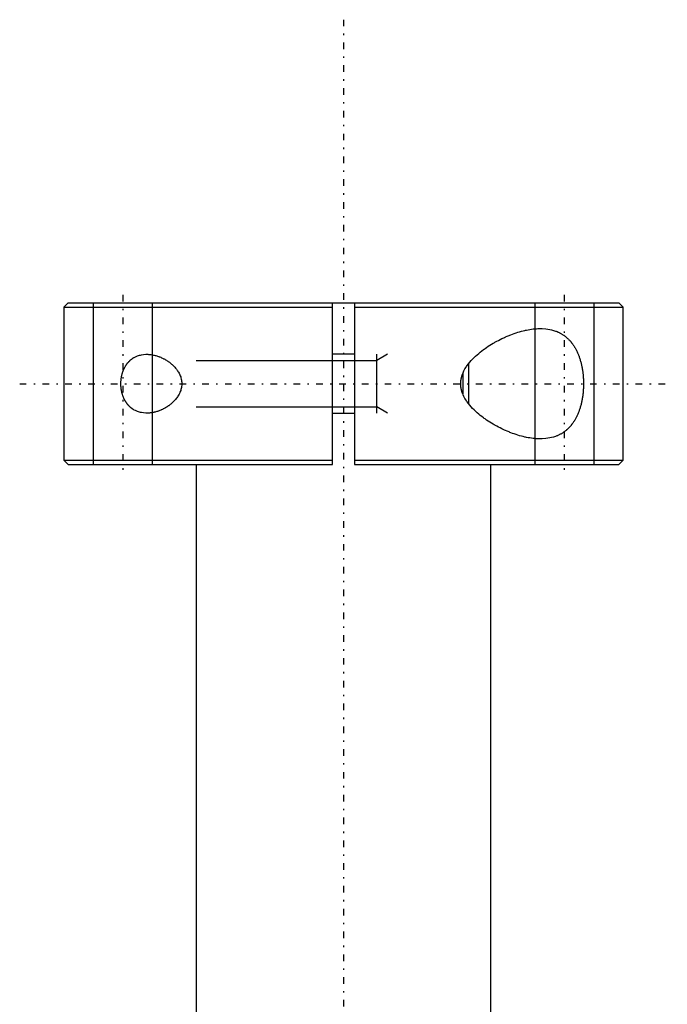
# Model space of a CAD drawing. Extents: x -90 to 90, y -1 to 703.
# Tile 6 of 6: x -22 to 22, y 636 to 703. Entities that reach past the tile are written whole.
import ezdxf

# ---------------------------------------------------------------- set-up
doc = ezdxf.new("R2010")
doc.units = 0
doc.linetypes.add('CENTER', pattern=[1.5, 0.45, -0.5, 0.05, -0.5])
for name, color, linetype in [('AM_0', 7, 'CONTINUOUS'), ('AM_10', 7, 'CONTINUOUS'), ('AM_7', 7, 'CENTER')]:
    doc.layers.add(name, color=color, linetype=linetype)

msp = doc.modelspace()

# ---------------------------------------------------------------- linework, layer by layer
at = {"layer": 'AM_0', "color": 7, "linetype": 'CONTINUOUS'}
for p, q in [((-18.7, 684), (-19, 683.7)), ((-19, 683.7), (-19, 673.3)), ((-19, 683.7), (-0.75, 683.7)), ((-18.7, 684), (18.7, 684)), ((-0.75, 673), (-0.75, 684)), ((0.75, 684), (0.75, 673)), ((0.75, 683.7), (19, 683.7)), ((19, 683.7), (18.7, 684)), ((19, 673.3), (19, 683.7)), ((0.75, 680.5), (-0.75, 680.5)), ((8.5, 679.865), (8.5, 677.135)), ((8.1, 679.185), (8.1, 677.815)), ((-0.75, 676.5), (0.75, 676.5)), ((-19, 673.3), (-18.7, 673)), ((-19, 673.3), (-0.75, 673.3)), ((-18.7, 673), (-0.75, 673)), ((-10, 673), (-10, 589)), ((0.75, 673.3), (19, 673.3)), ((0.75, 673), (18.7, 673)), ((10, 589), (10, 673)), ((18.7, 673), (19, 673.3))]:
    msp.add_line(p, q, dxfattribs=at)
for points in [[(13.37, 674.75, 0), (13.318, 674.75, 0), (13.212, 674.753, 0), (13.105, 674.759, 0), (13.051, 674.763, 0), (12.996, 674.767, 0), (12.886, 674.779, 0), (12.775, 674.793, 0), (12.662, 674.81, 0), (12.548, 674.829, 0), (12.433, 674.852, 0), (12.375, 674.864, 0), (12.317, 674.877, 0), (12.2, 674.905, 0), (12.083, 674.935, 0), (11.964, 674.968, 0), (11.845, 675.004, 0), (11.726, 675.042, 0), (11.666, 675.062, 0), (11.606, 675.082, 0), (11.486, 675.125, 0), (11.365, 675.171, 0), (11.305, 675.194, 0), (11.245, 675.219, 0), (11.124, 675.269, 0), (11.004, 675.321, 0), (10.944, 675.348, 0), (10.884, 675.375, 0), (10.765, 675.432, 0), (10.645, 675.491, 0), (10.527, 675.552, 0), (10.409, 675.614, 0), (10.292, 675.679, 0), (10.234, 675.712, 0), (10.176, 675.746, 0), (10.062, 675.814, 0), (9.948, 675.885, 0), (9.836, 675.957, 0), (9.726, 676.031, 0), (9.617, 676.106, 0), (9.563, 676.144, 0), (9.509, 676.184, 0), (9.401, 676.265, 0), (9.293, 676.349, 0), (9.186, 676.438, 0), (9.079, 676.529, 0), (8.974, 676.624, 0), (8.922, 676.673, 0), (8.871, 676.722, 0), (8.77, 676.824, 0), (8.673, 676.929, 0), (8.579, 677.037, 0), (8.49, 677.148, 0), (8.405, 677.262, 0), (8.365, 677.32, 0), (8.326, 677.379, 0), (8.253, 677.499, 0), (8.187, 677.622, 0), (8.127, 677.749, 0), (8.097, 677.824, 0), (8.088, 677.845, 0), (8.08, 677.867, 0), (8.076, 677.878, 0), (8.072, 677.889, 0), (8.065, 677.911, 0), (8.058, 677.933, 0), (8.051, 677.955, 0), (8.044, 677.977, 0), (8.037, 677.999, 0), (8.034, 678.01, 0), (8.031, 678.021, 0), (8.025, 678.044, 0), (8.019, 678.066, 0), (8.016, 678.078, 0), (8.014, 678.089, 0), (8.008, 678.112, 0), (8.003, 678.134, 0), (8.001, 678.146, 0), (7.999, 678.157, 0), (7.994, 678.18, 0), (7.99, 678.203, 0), (7.986, 678.227, 0), (7.983, 678.25, 0), (7.98, 678.273, 0), (7.978, 678.285, 0), (7.977, 678.297, 0), (7.974, 678.32, 0), (7.972, 678.344, 0), (7.97, 678.368, 0), (7.968, 678.391, 0), (7.967, 678.415, 0), (7.966, 678.427, 0), (7.966, 678.439, 0), (7.965, 678.464, 0), (7.965, 678.488, 0), (7.965, 678.5, 0), (7.965, 678.512, 0), (7.965, 678.536, 0), (7.966, 678.561, 0), (7.966, 678.573, 0), (7.967, 678.585, 0), (7.968, 678.609, 0), (7.97, 678.632, 0), (7.972, 678.656, 0), (7.974, 678.68, 0), (7.977, 678.703, 0), (7.978, 678.715, 0), (7.98, 678.727, 0), (7.983, 678.75, 0), (7.986, 678.773, 0), (7.99, 678.797, 0), (7.994, 678.82, 0), (7.999, 678.843, 0), (8.001, 678.854, 0), (8.003, 678.866, 0), (8.008, 678.888, 0), (8.014, 678.911, 0), (8.016, 678.922, 0), (8.019, 678.934, 0), (8.025, 678.956, 0), (8.031, 678.979, 0), (8.034, 678.99, 0), (8.037, 679.001, 0), (8.044, 679.023, 0), (8.051, 679.045, 0), (8.058, 679.067, 0), (8.065, 679.089, 0), (8.072, 679.111, 0), (8.076, 679.122, 0), (8.08, 679.133, 0), (8.088, 679.155, 0), (8.097, 679.176, 0), (8.127, 679.251, 0), (8.187, 679.378, 0), (8.253, 679.501, 0), (8.326, 679.621, 0), (8.365, 679.68, 0), (8.405, 679.738, 0), (8.49, 679.852, 0), (8.579, 679.963, 0), (8.673, 680.071, 0), (8.77, 680.176, 0), (8.871, 680.278, 0), (8.922, 680.327, 0), (8.974, 680.376, 0), (9.079, 680.471, 0), (9.186, 680.562, 0), (9.293, 680.651, 0), (9.401, 680.735, 0), (9.509, 680.816, 0), (9.563, 680.856, 0), (9.617, 680.894, 0), (9.726, 680.969, 0), (9.836, 681.043, 0), (9.948, 681.115, 0), (10.062, 681.186, 0), (10.176, 681.254, 0), (10.234, 681.288, 0), (10.292, 681.321, 0), (10.409, 681.386, 0), (10.527, 681.448, 0), (10.645, 681.509, 0), (10.765, 681.568, 0), (10.884, 681.625, 0), (10.944, 681.652, 0), (11.004, 681.679, 0), (11.124, 681.731, 0), (11.245, 681.781, 0), (11.305, 681.806, 0), (11.365, 681.829, 0), (11.486, 681.875, 0), (11.606, 681.918, 0), (11.666, 681.938, 0), (11.726, 681.958, 0), (11.845, 681.996, 0), (11.964, 682.032, 0), (12.083, 682.065, 0), (12.2, 682.095, 0), (12.317, 682.123, 0), (12.375, 682.136, 0), (12.433, 682.148, 0), (12.548, 682.171, 0), (12.662, 682.19, 0), (12.775, 682.207, 0), (12.886, 682.221, 0), (12.996, 682.233, 0), (13.051, 682.237, 0), (13.105, 682.241, 0), (13.212, 682.247, 0), (13.318, 682.25, 0), (13.37, 682.25, 0)], [(13.37, 682.25, 0), (13.498, 682.248, 0), (13.757, 682.229, 0), (14.013, 682.19, 0), (14.14, 682.162, 0), (14.265, 682.128, 0), (14.409, 682.08, 0), (14.45, 682.065, 0), (14.49, 682.049, 0), (14.51, 682.041, 0), (14.53, 682.033, 0), (14.57, 682.016, 0), (14.609, 681.998, 0), (14.648, 681.979, 0), (14.687, 681.96, 0), (14.725, 681.94, 0), (14.744, 681.93, 0), (14.763, 681.919, 0), (14.801, 681.898, 0), (14.839, 681.876, 0), (14.876, 681.853, 0), (14.912, 681.829, 0), (14.949, 681.805, 0), (14.967, 681.792, 0), (14.985, 681.78, 0), (15.02, 681.754, 0), (15.055, 681.727, 0), (15.09, 681.7, 0), (15.124, 681.672, 0), (15.158, 681.644, 0), (15.175, 681.629, 0), (15.192, 681.614, 0), (15.225, 681.584, 0), (15.257, 681.554, 0), (15.289, 681.522, 0), (15.321, 681.49, 0), (15.352, 681.457, 0), (15.368, 681.441, 0), (15.383, 681.424, 0), (15.413, 681.39, 0), (15.443, 681.355, 0), (15.458, 681.338, 0), (15.472, 681.32, 0), (15.501, 681.284, 0), (15.529, 681.247, 0), (15.543, 681.228, 0), (15.557, 681.21, 0), (15.584, 681.172, 0), (15.611, 681.133, 0), (15.637, 681.094, 0), (15.663, 681.055, 0), (15.689, 681.014, 0), (15.701, 680.994, 0), (15.714, 680.973, 0), (15.738, 680.931, 0), (15.763, 680.888, 0), (15.786, 680.844, 0), (15.81, 680.799, 0), (15.833, 680.754, 0), (15.845, 680.73, 0), (15.856, 680.707, 0), (15.878, 680.66, 0), (15.9, 680.611, 0), (15.922, 680.562, 0), (15.943, 680.513, 0), (15.963, 680.462, 0), (15.973, 680.436, 0), (15.983, 680.411, 0), (16.003, 680.358, 0), (16.021, 680.306, 0), (16.04, 680.252, 0), (16.058, 680.198, 0), (16.075, 680.143, 0), (16.083, 680.116, 0), (16.091, 680.088, 0), (16.107, 680.032, 0), (16.123, 679.975, 0), (16.138, 679.918, 0), (16.152, 679.861, 0), (16.166, 679.803, 0), (16.172, 679.773, 0), (16.179, 679.744, 0), (16.191, 679.685, 0), (16.203, 679.626, 0), (16.209, 679.596, 0), (16.214, 679.566, 0), (16.225, 679.506, 0), (16.234, 679.446, 0), (16.239, 679.416, 0), (16.244, 679.385, 0), (16.252, 679.325, 0), (16.26, 679.264, 0), (16.268, 679.203, 0), (16.274, 679.141, 0), (16.281, 679.08, 0), (16.283, 679.049, 0), (16.286, 679.019, 0), (16.291, 678.957, 0), (16.295, 678.896, 0), (16.299, 678.834, 0), (16.302, 678.773, 0), (16.304, 678.712, 0), (16.305, 678.682, 0), (16.306, 678.651, 0), (16.307, 678.591, 0), (16.308, 678.53, 0), (16.308, 678.5, 0)], [(-15.124, 678.5, 0), (-15.124, 678.516, 0), (-15.124, 678.549, 0), (-15.123, 678.583, 0), (-15.123, 678.599, 0), (-15.122, 678.616, 0), (-15.12, 678.649, 0), (-15.118, 678.682, 0), (-15.116, 678.716, 0), (-15.113, 678.749, 0), (-15.109, 678.782, 0), (-15.107, 678.799, 0), (-15.105, 678.816, 0), (-15.101, 678.849, 0), (-15.096, 678.882, 0), (-15.091, 678.915, 0), (-15.086, 678.948, 0), (-15.08, 678.981, 0), (-15.077, 678.997, 0), (-15.073, 679.014, 0), (-15.066, 679.046, 0), (-15.059, 679.078, 0), (-15.055, 679.095, 0), (-15.051, 679.111, 0), (-15.043, 679.142, 0), (-15.035, 679.174, 0), (-15.03, 679.19, 0), (-15.026, 679.206, 0), (-15.017, 679.237, 0), (-15.007, 679.267, 0), (-14.997, 679.298, 0), (-14.986, 679.328, 0), (-14.975, 679.358, 0), (-14.97, 679.373, 0), (-14.964, 679.388, 0), (-14.953, 679.417, 0), (-14.941, 679.446, 0), (-14.929, 679.474, 0), (-14.916, 679.502, 0), (-14.903, 679.53, 0), (-14.897, 679.543, 0), (-14.89, 679.557, 0), (-14.877, 679.584, 0), (-14.863, 679.61, 0), (-14.849, 679.636, 0), (-14.835, 679.661, 0), (-14.82, 679.686, 0), (-14.813, 679.698, 0), (-14.805, 679.711, 0), (-14.791, 679.735, 0), (-14.775, 679.758, 0), (-14.76, 679.781, 0), (-14.745, 679.803, 0), (-14.729, 679.825, 0), (-14.721, 679.836, 0), (-14.713, 679.847, 0), (-14.697, 679.868, 0), (-14.681, 679.889, 0), (-14.665, 679.909, 0), (-14.648, 679.93, 0), (-14.631, 679.95, 0), (-14.622, 679.959, 0), (-14.613, 679.969, 0), (-14.596, 679.988, 0), (-14.578, 680.007, 0), (-14.569, 680.017, 0), (-14.56, 680.026, 0), (-14.542, 680.044, 0), (-14.523, 680.062, 0), (-14.514, 680.071, 0), (-14.504, 680.079, 0), (-14.485, 680.097, 0), (-14.466, 680.113, 0), (-14.446, 680.13, 0), (-14.427, 680.146, 0), (-14.407, 680.162, 0), (-14.397, 680.17, 0), (-14.387, 680.177, 0), (-14.366, 680.192, 0), (-14.346, 680.207, 0), (-14.325, 680.221, 0), (-14.304, 680.235, 0), (-14.283, 680.249, 0), (-14.273, 680.255, 0), (-14.262, 680.262, 0), (-14.241, 680.275, 0), (-14.219, 680.287, 0), (-14.142, 680.328, 0), (-14.007, 680.387, 0), (-13.867, 680.433, 0), (-13.796, 680.452, 0), (-13.725, 680.467, 0), (-13.582, 680.489, 0), (-13.44, 680.499, 0), (-13.37, 680.5, 0)], [(-13.37, 680.5, 0), (-13.344, 680.5, 0), (-13.292, 680.499, 0), (-13.24, 680.496, 0), (-13.214, 680.494, 0), (-13.187, 680.492, 0), (-13.134, 680.487, 0), (-13.08, 680.48, 0), (-13.025, 680.472, 0), (-12.971, 680.463, 0), (-12.916, 680.452, 0), (-12.888, 680.446, 0), (-12.86, 680.44, 0), (-12.805, 680.427, 0), (-12.749, 680.412, 0), (-12.693, 680.396, 0), (-12.637, 680.378, 0), (-12.581, 680.359, 0), (-12.553, 680.349, 0), (-12.525, 680.339, 0), (-12.47, 680.317, 0), (-12.414, 680.294, 0), (-12.386, 680.282, 0), (-12.358, 680.27, 0), (-12.303, 680.244, 0), (-12.248, 680.217, 0), (-12.221, 680.203, 0), (-12.194, 680.189, 0), (-12.14, 680.16, 0), (-12.086, 680.129, 0), (-12.033, 680.097, 0), (-11.98, 680.064, 0), (-11.929, 680.029, 0), (-11.903, 680.012, 0), (-11.877, 679.994, 0), (-11.827, 679.957, 0), (-11.777, 679.919, 0), (-11.729, 679.88, 0), (-11.681, 679.84, 0), (-11.634, 679.798, 0), (-11.611, 679.777, 0), (-11.588, 679.755, 0), (-11.542, 679.71, 0), (-11.497, 679.663, 0), (-11.452, 679.614, 0), (-11.408, 679.563, 0), (-11.365, 679.51, 0), (-11.344, 679.483, 0), (-11.324, 679.455, 0), (-11.284, 679.399, 0), (-11.245, 679.34, 0), (-11.209, 679.28, 0), (-11.175, 679.219, 0), (-11.143, 679.155, 0), (-11.128, 679.123, 0), (-11.113, 679.091, 0), (-11.087, 679.025, 0), (-11.063, 678.957, 0), (-11.042, 678.889, 0), (-11.025, 678.82, 0), (-11.011, 678.75, 0), (-11.005, 678.714, 0), (-11, 678.679, 0), (-10.993, 678.608, 0), (-10.989, 678.536, 0), (-10.989, 678.5, 0), (-10.989, 678.464, 0), (-10.993, 678.392, 0), (-11, 678.321, 0), (-11.005, 678.286, 0), (-11.011, 678.25, 0), (-11.025, 678.18, 0), (-11.042, 678.111, 0), (-11.063, 678.043, 0), (-11.087, 677.975, 0), (-11.113, 677.909, 0), (-11.128, 677.877, 0), (-11.143, 677.845, 0), (-11.175, 677.781, 0), (-11.209, 677.72, 0), (-11.245, 677.66, 0), (-11.284, 677.601, 0), (-11.324, 677.545, 0), (-11.344, 677.517, 0), (-11.365, 677.49, 0), (-11.408, 677.437, 0), (-11.452, 677.386, 0), (-11.497, 677.337, 0), (-11.542, 677.29, 0), (-11.588, 677.245, 0), (-11.611, 677.223, 0), (-11.634, 677.202, 0), (-11.681, 677.16, 0), (-11.729, 677.12, 0), (-11.777, 677.081, 0), (-11.827, 677.043, 0), (-11.877, 677.006, 0), (-11.903, 676.988, 0), (-11.929, 676.971, 0), (-11.98, 676.936, 0), (-12.033, 676.903, 0), (-12.086, 676.871, 0), (-12.14, 676.84, 0), (-12.194, 676.811, 0), (-12.221, 676.797, 0), (-12.248, 676.783, 0), (-12.303, 676.756, 0), (-12.358, 676.73, 0), (-12.386, 676.718, 0), (-12.414, 676.706, 0), (-12.47, 676.683, 0), (-12.525, 676.661, 0), (-12.553, 676.651, 0), (-12.581, 676.641, 0), (-12.637, 676.622, 0), (-12.693, 676.604, 0), (-12.749, 676.588, 0), (-12.805, 676.573, 0), (-12.86, 676.56, 0), (-12.888, 676.554, 0), (-12.916, 676.548, 0), (-12.971, 676.537, 0), (-13.025, 676.528, 0), (-13.08, 676.52, 0), (-13.134, 676.513, 0), (-13.187, 676.508, 0), (-13.214, 676.506, 0), (-13.24, 676.504, 0), (-13.292, 676.501, 0), (-13.344, 676.5, 0), (-13.37, 676.5, 0)], [(-13.37, 676.5, 0), (-13.44, 676.501, 0), (-13.582, 676.511, 0), (-13.725, 676.533, 0), (-13.796, 676.548, 0), (-13.867, 676.567, 0), (-14.007, 676.613, 0), (-14.142, 676.672, 0), (-14.219, 676.713, 0), (-14.241, 676.725, 0), (-14.262, 676.738, 0), (-14.273, 676.745, 0), (-14.283, 676.751, 0), (-14.304, 676.765, 0), (-14.325, 676.779, 0), (-14.346, 676.793, 0), (-14.366, 676.808, 0), (-14.387, 676.823, 0), (-14.397, 676.83, 0), (-14.407, 676.838, 0), (-14.427, 676.854, 0), (-14.446, 676.87, 0), (-14.466, 676.887, 0), (-14.485, 676.903, 0), (-14.504, 676.921, 0), (-14.514, 676.929, 0), (-14.523, 676.938, 0), (-14.542, 676.956, 0), (-14.56, 676.974, 0), (-14.569, 676.983, 0), (-14.578, 676.993, 0), (-14.596, 677.012, 0), (-14.613, 677.031, 0), (-14.622, 677.041, 0), (-14.631, 677.05, 0), (-14.648, 677.07, 0), (-14.665, 677.091, 0), (-14.681, 677.111, 0), (-14.697, 677.132, 0), (-14.713, 677.153, 0), (-14.721, 677.164, 0), (-14.729, 677.175, 0), (-14.745, 677.197, 0), (-14.76, 677.219, 0), (-14.775, 677.242, 0), (-14.791, 677.265, 0), (-14.805, 677.289, 0), (-14.813, 677.302, 0), (-14.82, 677.314, 0), (-14.835, 677.339, 0), (-14.849, 677.364, 0), (-14.863, 677.39, 0), (-14.877, 677.416, 0), (-14.89, 677.443, 0), (-14.897, 677.457, 0), (-14.903, 677.47, 0), (-14.916, 677.498, 0), (-14.929, 677.526, 0), (-14.941, 677.554, 0), (-14.953, 677.583, 0), (-14.964, 677.612, 0), (-14.97, 677.627, 0), (-14.975, 677.642, 0), (-14.986, 677.672, 0), (-14.997, 677.702, 0), (-15.007, 677.733, 0), (-15.017, 677.763, 0), (-15.026, 677.794, 0), (-15.03, 677.81, 0), (-15.035, 677.826, 0), (-15.043, 677.858, 0), (-15.051, 677.889, 0), (-15.055, 677.905, 0), (-15.059, 677.922, 0), (-15.066, 677.954, 0), (-15.073, 677.986, 0), (-15.077, 678.003, 0), (-15.08, 678.019, 0), (-15.086, 678.052, 0), (-15.091, 678.085, 0), (-15.096, 678.118, 0), (-15.101, 678.151, 0), (-15.105, 678.184, 0), (-15.107, 678.201, 0), (-15.109, 678.218, 0), (-15.113, 678.251, 0), (-15.116, 678.284, 0), (-15.118, 678.318, 0), (-15.12, 678.351, 0), (-15.122, 678.384, 0), (-15.123, 678.401, 0), (-15.123, 678.417, 0), (-15.124, 678.451, 0), (-15.124, 678.484, 0), (-15.124, 678.5, 0)], [(16.308, 678.5, 0), (16.308, 678.47, 0), (16.307, 678.409, 0), (16.306, 678.349, 0), (16.305, 678.318, 0), (16.304, 678.288, 0), (16.302, 678.227, 0), (16.299, 678.166, 0), (16.295, 678.104, 0), (16.291, 678.043, 0), (16.286, 677.981, 0), (16.283, 677.951, 0), (16.281, 677.92, 0), (16.274, 677.859, 0), (16.268, 677.797, 0), (16.26, 677.736, 0), (16.252, 677.675, 0), (16.244, 677.615, 0), (16.239, 677.584, 0), (16.234, 677.554, 0), (16.225, 677.494, 0), (16.214, 677.434, 0), (16.209, 677.404, 0), (16.203, 677.374, 0), (16.191, 677.315, 0), (16.179, 677.256, 0), (16.172, 677.227, 0), (16.166, 677.197, 0), (16.152, 677.139, 0), (16.138, 677.082, 0), (16.123, 677.025, 0), (16.107, 676.968, 0), (16.091, 676.912, 0), (16.083, 676.884, 0), (16.075, 676.857, 0), (16.058, 676.802, 0), (16.04, 676.748, 0), (16.021, 676.694, 0), (16.003, 676.642, 0), (15.983, 676.589, 0), (15.973, 676.564, 0), (15.963, 676.538, 0), (15.943, 676.487, 0), (15.922, 676.438, 0), (15.9, 676.389, 0), (15.878, 676.34, 0), (15.856, 676.293, 0), (15.845, 676.27, 0), (15.833, 676.246, 0), (15.81, 676.201, 0), (15.786, 676.156, 0), (15.763, 676.112, 0), (15.738, 676.069, 0), (15.714, 676.027, 0), (15.701, 676.006, 0), (15.689, 675.986, 0), (15.663, 675.945, 0), (15.637, 675.906, 0), (15.611, 675.867, 0), (15.584, 675.828, 0), (15.557, 675.79, 0), (15.543, 675.772, 0), (15.529, 675.753, 0), (15.501, 675.716, 0), (15.472, 675.68, 0), (15.458, 675.662, 0), (15.443, 675.645, 0), (15.413, 675.61, 0), (15.383, 675.576, 0), (15.368, 675.559, 0), (15.352, 675.543, 0), (15.321, 675.51, 0), (15.289, 675.478, 0), (15.257, 675.446, 0), (15.225, 675.416, 0), (15.192, 675.386, 0), (15.175, 675.371, 0), (15.158, 675.356, 0), (15.124, 675.328, 0), (15.09, 675.3, 0), (15.055, 675.273, 0), (15.02, 675.246, 0), (14.985, 675.22, 0), (14.967, 675.208, 0), (14.949, 675.195, 0), (14.912, 675.171, 0), (14.876, 675.147, 0), (14.839, 675.124, 0), (14.801, 675.102, 0), (14.763, 675.081, 0), (14.744, 675.07, 0), (14.725, 675.06, 0), (14.687, 675.04, 0), (14.648, 675.021, 0), (14.609, 675.002, 0), (14.57, 674.984, 0), (14.53, 674.967, 0), (14.51, 674.959, 0), (14.49, 674.951, 0), (14.45, 674.935, 0), (14.409, 674.92, 0), (14.265, 674.872, 0), (14.14, 674.838, 0), (14.013, 674.81, 0), (13.757, 674.771, 0), (13.498, 674.752, 0), (13.37, 674.75, 0)]]:
    msp.add_polyline3d(points, dxfattribs=at)
at = {"layer": 'AM_10', "color": 7, "linetype": 'CONTINUOUS'}
for p, q in [((-17, 684), (-17, 673)), ((-13, 684), (-13, 673)), ((13, 684), (13, 673)), ((17, 684), (17, 673)), ((2.256, 676.5), (2.256, 680.5)), ((3, 680.5), (2.256, 680.071)), ((-10, 680.071), (2.256, 680.071)), ((-10, 676.929), (2.256, 676.929)), ((3, 676.5), (2.256, 676.929))]:
    msp.add_line(p, q, dxfattribs=at)
at = {"layer": 'AM_7', "color": 4, "linetype": 'CENTER'}
for p, q in [((0, 703.25), (0, 279.75)), ((-15, 684.55), (-15, 672.45)), ((15, 684.55), (15, 672.45)), ((-22, 678.5), (22, 678.5))]:
    msp.add_line(p, q, dxfattribs=at)

doc.saveas('drawing.dxf')
